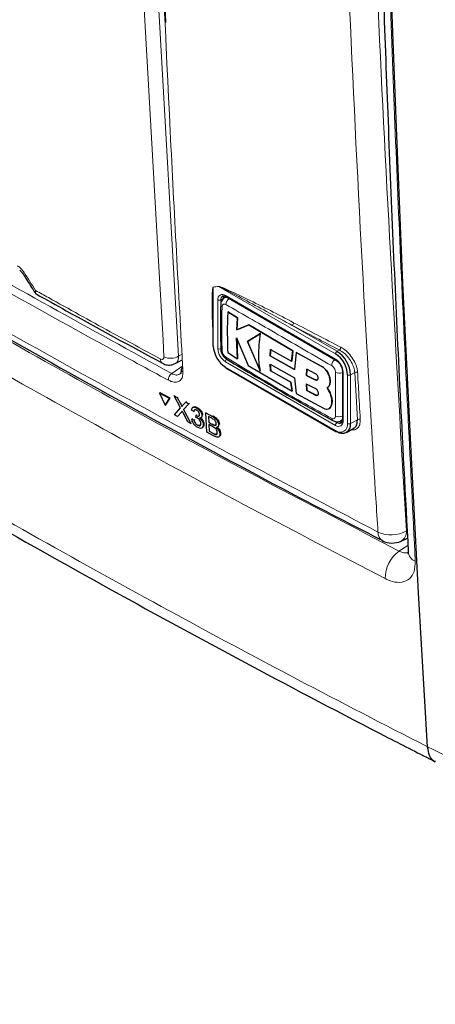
# Paper-space layout 'Blatt2' of a CAD drawing. Header units: millimetres. Extents: x 5 to 418, y 2 to 292.
# Tile 4 of 77: x 87 to 103, y 103 to 140. Entities that reach past the tile are written whole.
import ezdxf

# ---------------------------------------------------------------- set-up
doc = ezdxf.new("R2010")
doc.units = ezdxf.units.MM

psp = doc.layouts.new('Blatt2')

# ---------------------------------------------------------------- linework, layer by layer
at = {"color": 7, "linetype": 'Continuous', "lineweight": 18}
for p, q in [((92.433, 140.817), (93.213, 127.087)), ((94.709, 129.704), (94.514, 129.672)), ((94.514, 129.672), (94.514, 127.465)), ((99.096, 127.171), (94.709, 129.704)), ((94.882, 129.245), (94.797, 129.196)), ((94.966, 129.359), (99.096, 126.975)), ((94.684, 127.367), (94.684, 129.196)), ((94.797, 129.196), (94.797, 127.367)), ((97.473, 128.239), (99.153, 127.269)), ((93.213, 127.087), (93.344, 127.158)), ((99.153, 127.269), (99.24, 127.32)), ((92.952, 126.436), (93.365, 126.726)), ((99.096, 124.493), (94.966, 126.877)), ((94.966, 126.681), (99.096, 124.297)), ((98.573, 126.706), (98.575, 126.707)), ((99.379, 126.486), (99.379, 124.657)), ((99.549, 124.559), (99.549, 126.388)), ((99.816, 126.477), (99.662, 126.388)), ((99.662, 126.388), (99.662, 124.559)), ((99.915, 124.705), (99.816, 126.477)), ((98.336, 126.202), (98.339, 126.203)), ((98.345, 125.63), (98.348, 125.632)), ((93.292, 125.287), (93.319, 125.306)), ((93.318, 124.991), (93.344, 125.009)), ((94.481, 124.826), (94.507, 124.845)), ((94.48, 124.53), (94.507, 124.548)), ((99.055, 124.648), (99.153, 124.591)), ((99.237, 124.64), (99.153, 124.591)), ((99.662, 124.559), (99.915, 124.705)), ((94.52, 124.185), (94.546, 124.203)), ((101.477, 119.779), (101.814, 119.987))]:
    psp.add_line(p, q, dxfattribs=at)
at = {"color": 7, "linetype": 'Continuous', "lineweight": 25}
for p, q in [((94.993, 129.314), (94.932, 129.279)), ((94.983, 129.323), (99.113, 126.939)), ((94.49, 128.723), (94.49, 127.498)), ((95.055, 128.749), (95.058, 128.751)), ((95.422, 128.519), (95.055, 128.749)), ((95.058, 128.751), (95.425, 128.521)), ((95.395, 128.075), (95.422, 128.519)), ((95.425, 128.521), (95.398, 128.077)), ((95.422, 128.519), (95.425, 128.521)), ((95.842, 128.259), (95.395, 128.075)), ((95.398, 128.077), (95.845, 128.261)), ((95.842, 128.259), (95.845, 128.261)), ((97.499, 127.288), (95.842, 128.259)), ((95.845, 128.261), (97.502, 127.289)), ((95.387, 127.769), (95.827, 126.738)), ((95.422, 126.99), (95.387, 127.769)), ((95.39, 127.771), (95.424, 126.991)), ((95.395, 128.075), (95.398, 128.077)), ((96.28, 127.937), (95.793, 127.64)), ((95.796, 127.642), (96.283, 127.938)), ((95.793, 127.64), (95.796, 127.642)), ((95.793, 127.64), (96.275, 126.526)), ((96.278, 126.527), (95.796, 127.642)), ((95.055, 127.219), (95.422, 126.99)), ((96.643, 127.1), (96.663, 127.343)), ((96.643, 127.1), (96.646, 127.102)), ((97.561, 126.589), (96.643, 127.1)), ((96.665, 127.344), (96.646, 127.102)), ((96.646, 127.102), (97.564, 126.591)), ((96.663, 127.343), (97.452, 126.898)), ((97.452, 126.898), (97.499, 127.288)), ((97.502, 127.289), (97.455, 126.899)), ((97.499, 127.288), (97.502, 127.289)), ((97.622, 127.219), (97.561, 126.589)), ((97.622, 127.219), (97.625, 127.221)), ((98.573, 126.706), (97.622, 127.219)), ((97.625, 127.221), (98.575, 126.707)), ((93.086, 126.811), (93.354, 126.955)), ((95.422, 126.99), (95.424, 126.991)), ((95.827, 126.738), (97.466, 125.775)), ((96.642, 126.783), (97.56, 126.272)), ((96.662, 126.538), (96.642, 126.783)), ((96.645, 126.784), (96.665, 126.54)), ((97.452, 126.898), (97.455, 126.899)), ((94.983, 126.644), (99.113, 124.261)), ((96.662, 126.538), (96.665, 126.54)), ((97.419, 126.111), (96.662, 126.538)), ((96.665, 126.54), (97.422, 126.112)), ((98.023, 126.595), (98.011, 126.364)), ((98.011, 126.364), (98.013, 126.365)), ((98.011, 126.364), (98.336, 126.202)), ((98.013, 126.365), (98.026, 126.597)), ((98.339, 126.203), (98.013, 126.365)), ((98.345, 126.431), (98.023, 126.595)), ((99.355, 126.518), (99.355, 124.689)), ((97.419, 126.111), (97.422, 126.112)), ((97.466, 125.775), (97.419, 126.111)), ((97.422, 126.112), (97.469, 125.777)), ((97.56, 126.272), (97.621, 125.689)), ((98.009, 126.042), (98.023, 125.794)), ((98.335, 125.88), (98.009, 126.042)), ((98.026, 125.795), (98.012, 126.044)), ((98.893, 126.157), (98.896, 126.158)), ((92.496, 125.694), (92.523, 125.713)), ((92.496, 125.694), (92.702, 125.248)), ((92.868, 125.494), (92.496, 125.694)), ((92.895, 125.514), (92.523, 125.713)), ((93.05, 125.595), (93.077, 125.614)), ((93.284, 125.145), (93.05, 125.595)), ((93.05, 125.595), (93.164, 125.533)), ((93.164, 125.533), (93.191, 125.552)), ((97.466, 125.775), (97.469, 125.777)), ((97.621, 125.689), (98.642, 125.139)), ((98.023, 125.794), (98.026, 125.795)), ((98.023, 125.794), (98.345, 125.63)), ((98.348, 125.632), (98.026, 125.795)), ((98.888, 125.708), (98.781, 125.902)), ((98.782, 125.902), (98.784, 125.904)), ((98.783, 125.903), (98.891, 125.709)), ((98.888, 125.708), (98.891, 125.709)), ((92.702, 125.248), (92.868, 125.494)), ((92.702, 125.248), (92.729, 125.267)), ((92.729, 125.267), (92.895, 125.514)), ((92.868, 125.494), (92.895, 125.514)), ((93.164, 125.533), (93.292, 125.287)), ((93.371, 125.244), (93.478, 125.365)), ((93.594, 125.303), (93.399, 125.082)), ((93.478, 125.365), (93.504, 125.383)), ((93.478, 125.365), (93.594, 125.303)), ((93.594, 125.303), (93.62, 125.321)), ((93.766, 125.179), (93.736, 125.159)), ((98.92, 125.196), (98.923, 125.197)), ((93.057, 124.89), (93.284, 125.145)), ((93.173, 124.827), (93.057, 124.89)), ((93.318, 124.991), (93.173, 124.827)), ((93.173, 124.827), (93.2, 124.846)), ((93.556, 124.622), (93.377, 124.966)), ((93.399, 125.082), (93.425, 125.101)), ((93.399, 125.082), (93.67, 124.56)), ((93.782, 125.012), (93.695, 125.068)), ((93.782, 125.012), (93.808, 125.031)), ((93.861, 124.79), (93.865, 124.869)), ((93.865, 124.869), (93.891, 124.887)), ((93.878, 124.861), (93.904, 124.879)), ((93.882, 125.148), (93.908, 125.166)), ((94.084, 124.861), (94.11, 124.879)), ((94.229, 124.961), (94.255, 124.98)), ((94.27, 124.238), (94.229, 124.961)), ((94.229, 124.961), (94.481, 124.826)), ((94.457, 124.758), (94.328, 124.827)), ((94.328, 124.827), (94.341, 124.604)), ((98.855, 125.121), (98.858, 125.122)), ((93.67, 124.56), (93.556, 124.622)), ((93.67, 124.56), (93.696, 124.579)), ((93.707, 124.729), (93.733, 124.748)), ((93.707, 124.729), (93.792, 124.692)), ((93.792, 124.692), (93.818, 124.711)), ((93.926, 124.495), (93.952, 124.513)), ((94.051, 124.777), (94.08, 124.797)), ((94.137, 124.52), (94.163, 124.539)), ((94.341, 124.604), (94.368, 124.623)), ((94.341, 124.604), (94.48, 124.53)), ((94.494, 124.441), (94.346, 124.521)), ((94.346, 124.521), (94.36, 124.27)), ((94.56, 124.495), (94.587, 124.513)), ((94.678, 124.429), (94.708, 124.45)), ((94.714, 124.519), (94.741, 124.538)), ((99.292, 124.667), (99.353, 124.702)), ((94.089, 124.397), (94.119, 124.417)), ((94.523, 124.102), (94.27, 124.238)), ((94.36, 124.27), (94.387, 124.289)), ((94.36, 124.27), (94.52, 124.185)), ((94.577, 124.157), (94.604, 124.176)), ((94.715, 124.059), (94.745, 124.08)), ((94.759, 124.176), (94.786, 124.195)), ((99.512, 124.229), (99.781, 124.384)), ((101.555, 120.152), (101.8, 120.265)), ((102.551, 112.437), (102.551, 112.437))]:
    psp.add_line(p, q, dxfattribs=at)
at = {"color": 7, "linetype": 'Continuous', "lineweight": 25, "flags": 128}
psp.add_lwpolyline([(102.551, 112.437), (102.214, 118.215), (101.906, 124.013), (101.627, 129.829), (101.379, 135.665), (101.16, 141.519), (100.97, 147.391), (100.81, 153.282), (100.68, 159.191)], dxfattribs=at)
at = {"color": 7, "linetype": 'Continuous', "lineweight": 18, "flags": 128}
psp.add_lwpolyline([(92.663, 127.064), (92.627, 127.696), (92.484, 130.224), (91.883, 140.794)], dxfattribs=at)
at = {"color": 7, "linetype": 'Continuous', "lineweight": 18}
for centre, radius, start, end in [((87.319, 130.354), 0.163, 284.6474, 308.0898), ((94.427, 129.636), 0.0945, 22.6547, 26.0853), ((94.622, 129.667), 0.0947, 22.968, 26.4077), ((94.856, 129.224), 0.175, 50.7967, 189.214), ((94.958, 129.212), 0.162, 127.2774, 185.4814), ((95.005, 129.355), 0.0384, 172.7442, 235.9436), ((95.294, 128.998), 0.308, 125.9035, 175.5826), ((94.74, 129.305), 0.123, 242.6097, 297.3903), ((94.886, 129.025), 0.0966, 185.4722, 243.6168), ((97.399, 128.343), 0.127, 305.3773, 359.8199), ((283.511, 483.858), 401.341, 242.38409, 242.66853), ((283.527, 483.889), 401.26, 242.38409, 242.66853), ((99.165, 127.424), 0.128, 305.7475, 359.8464), ((92.916, 127.596), 0.589, 244.5222, 300.2404), ((95.298, 127.395), 0.615, 182.6055, 237.3945), ((94.74, 127.476), 0.123, 242.6097, 297.3903), ((95.288, 127.389), 0.492, 182.6055, 237.3945), ((95.084, 127.044), 0.0977, 176.9635, 235.5577), ((99.219, 127.166), 0.123, 122.6055, 177.3945), ((92.712, 126.977), 0.187, 177.5069, 235.7509), ((95.089, 126.872), 0.123, 122.6055, 177.3945), ((99.271, 126.71), 0.319, 128.0586, 175.907), ((98.765, 126.458), 0.615, 2.6055, 57.3945), ((99.134, 126.971), 0.0383, 172.7016, 236.3692), ((93.143, 126.185), 0.315, 127.3228, 179.8962), ((93.417, 126.6), 0.107, 187.5586, 246.6459), ((99.236, 126.77), 0.32, 244.0544, 291.9319), ((99.395, 126.522), 0.0403, 185.8575, 245.6111), ((99.605, 126.497), 0.123, 242.6097, 297.3903), ((99.876, 126.375), 0.118, 65.2349, 120.7657), ((99.229, 125.121), 0.308, 244.3934, 294.19), ((99.049, 124.754), 0.0966, 176.4645, 234.4831), ((99.206, 124.629), 0.175, 230.7967, 9.214), ((99.219, 124.488), 0.123, 122.6055, 177.3945), ((99.273, 124.514), 0.279, 230.7967, 9.214), ((99.245, 124.712), 0.152, 232.5875, 297.5638), ((99.395, 124.693), 0.0402, 185.6948, 245.6253), ((99.605, 124.668), 0.123, 242.6097, 297.3903), ((99.975, 124.603), 0.118, 65.253, 120.867), ((99.134, 124.292), 0.0384, 172.7442, 235.9436), ((101.044, 120.467), 0.355, 176.4011, 238.8326), ((101.177, 121.568), 1.184, 245.6558, 299.1837), ((101.354, 120.5), 0.402, 299.9621, 4.9775), ((102.244, 118.744), 1.287, 126.5586, 179.9326), ((102.232, 119.789), 0.416, 185.8063, 249.9083)]:
    psp.add_arc(centre, radius, start, end, dxfattribs=at)
at = {"color": 7, "linetype": 'Continuous', "lineweight": 25}
for centre, radius, start, end in [((95.079, 129.253), 0.198, 150.6194, 182.409), ((94.531, 127.502), 0.0402, 185.6948, 245.6253), ((95.496, 127.51), 0.984, 182.6055, 237.3945), ((94.886, 127.385), 0.0971, 183.0553, 243.1911), ((98.566, 126.343), 0.984, 2.6055, 57.3945), ((98.556, 126.337), 1.106, 2.6055, 57.3945), ((93.416, 126.585), 0.104, 117.6139, 179.3631), ((95.005, 126.676), 0.0384, 172.7442, 235.9436), ((99.351, 124.508), 0.314, 230.7967, 9.214), ((99.343, 124.807), 0.198, 237.5906, 269.4202), ((99.129, 124.297), 0.0402, 245.6929, 305.6176), ((101.219, 120.878), 0.8, 242.6929, 294.8105)]:
    psp.add_arc(centre, radius, start, end, dxfattribs=at)
at = {"color": 7, "linetype": 'Continuous', "lineweight": 18}
for points, knots in [([(91.904, 162.66), (91.907, 162.553), (91.92, 162.016), (91.977, 159.765), (92.231, 150.776), (92.679, 139.239), (93.211, 129.503), (93.375, 126.502)], [0, 0, 0, 0, 0.008809, 0.044043, 0.184982, 0.748766, 1, 1, 1, 1]), ([(100.689, 120.49), (100.662, 120.91), (100.529, 123.014), (100.001, 131.866), (99.385, 144.582), (99.063, 155.72), (98.939, 159.995)], [0, 0, 0, 0, 0.032288, 0.161438, 0.678067, 1, 1, 1, 1]), ([(100.006, 160.015), (100.205, 153.384), (100.604, 140.118), (101.371, 127.063), (101.755, 120.535)], [0, 0, 0, 0, 0.4999, 1, 1, 1, 1]), ([(100.647, 159.208), (100.791, 153.071), (101.021, 143.313), (101.547, 130.071), (101.908, 122.956), (102.089, 119.398)], [0, 0, 0, 0, 0.458837, 0.729403, 1, 1, 1, 1]), ([(67.976, 139.374), (68.331, 139.146), (70.105, 138.003), (74.775, 135.057), (82.156, 130.616), (91.259, 125.445), (97.558, 122.135), (100.689, 120.49)], [0, 0, 0, 0, 0.034566, 0.172836, 0.449402, 0.726264, 1, 1, 1, 1]), ([(68.315, 138.923), (70.543, 137.495), (74.998, 134.638), (82.727, 129.996), (91.487, 124.997), (98.147, 121.518), (101.477, 119.779)], [0, 0, 0, 0, 0.212593, 0.425319, 0.712659, 1, 1, 1, 1]), ([(100.957, 118.746), (97.62, 120.489), (90.946, 123.975), (82.17, 128.983), (74.426, 133.634), (69.962, 136.496), (67.729, 137.928)], [0, 0, 0, 0, 0.287342, 0.574681, 0.787274, 1, 1, 1, 1]), ([(75.105, 136.739), (78.007, 134.975), (83.814, 131.444), (89.905, 128.106), (92.952, 126.436)], [0, 0, 0, 0, 0.499744, 1, 1, 1, 1]), ([(92.828, 126.186), (92.731, 126.238), (92.245, 126.5), (90.208, 127.604), (86.266, 129.79), (80.776, 132.95), (76.907, 135.313), (74.972, 136.494)], [0, 0, 0, 0, 0.015838, 0.079188, 0.332598, 0.666223, 1, 1, 1, 1]), ([(66.09, 133.553), (67.126, 132.876), (70.403, 130.735), (76.059, 127.197), (83.914, 122.512), (92.709, 117.566), (99.276, 114.107), (102.551, 112.437), (102.551, 112.437)], [0, 0, 0, 0, 0.090904, 0.287602, 0.484428, 0.746618, 1, 1, 1, 1, 1]), ([(87.169, 130.474), (87.208, 130.448), (87.286, 130.397), (87.369, 130.301), (87.409, 130.241), (87.419, 130.226)], [0, 0, 0, 0, 0.428233, 0.856338, 1, 1, 1, 1]), ([(87.419, 130.226), (87.562, 130.002), (87.706, 129.776), (87.851, 129.551), (87.851, 129.55)], [0, 0, 0, 0, 0.996046, 1, 1, 1, 1]), ([(94.49, 128.116), (94.48, 128.37), (94.465, 128.738), (94.464, 129.166), (94.469, 129.384), (94.476, 129.514), (94.484, 129.59), (94.492, 129.638), (94.499, 129.666), (94.508, 129.677), (94.511, 129.677), (94.512, 129.677)], [0, 0, 0, 0, 0.4704847, 0.6829675, 0.8122377, 0.8903355, 0.9372141, 0.9651786, 0.9932681, 0.9983994, 1, 1, 1, 1]), ([(94.514, 129.672), (94.514, 129.672), (94.512, 129.67), (94.507, 129.656), (94.504, 129.626), (94.501, 129.586), (94.5, 129.558), (94.499, 129.546)], [0, 0, 0, 0, 0.01396, 0.065643, 0.386149, 0.715033, 1, 1, 1, 1]), ([(94.512, 129.677), (94.543, 129.682), (94.608, 129.693), (94.673, 129.704), (94.706, 129.709)], [0, 0, 0, 0, 0.488773, 1, 1, 1, 1]), ([(94.706, 129.709), (94.726, 129.705), (94.809, 129.689), (95.173, 129.518), (96.086, 129.092), (96.944, 128.646), (97.526, 128.343)], [0, 0, 0, 0, 0.021746, 0.094659, 0.385877, 1, 1, 1, 1]), ([(97.473, 128.239), (96.904, 128.551), (96.066, 129.011), (95.167, 129.478), (94.812, 129.664), (94.728, 129.697), (94.709, 129.704)], [0, 0, 0, 0, 0.614896, 0.90624, 0.97887, 1, 1, 1, 1]), ([(87.851, 129.55), (87.851, 129.549), (87.85, 129.548), (87.848, 129.544), (87.843, 129.535), (87.833, 129.511), (87.822, 129.48), (87.831, 129.469), (87.836, 129.463)], [0, 0, 0, 0, 0.0118657, 0.0363019, 0.0924861, 0.2369692, 0.6351792, 1, 1, 1, 1]), ([(87.851, 129.55), (87.851, 129.549), (87.85, 129.547), (87.849, 129.543), (87.846, 129.532), (87.84, 129.504), (87.838, 129.455), (87.858, 129.435), (87.87, 129.422)], [0, 0, 0, 0, 0.00947, 0.02898, 0.07383, 0.189166, 0.507065, 1, 1, 1, 1]), ([(87.851, 129.55), (88.011, 129.461), (88.938, 128.943), (90.492, 128.086), (91.898, 127.324), (92.525, 126.985)], [0, 0, 0, 0, 0.10352, 0.599934, 1, 1, 1, 1]), ([(94.934, 129.274), (94.941, 129.28), (94.967, 129.301), (95.005, 129.297), (95.033, 129.294)], [0, 0, 0, 0, 0.262062, 1, 1, 1, 1]), ([(94.843, 128.938), (94.837, 128.725), (94.821, 128.179), (94.834, 127.632), (94.843, 127.298)], [0, 0, 0, 0, 0.389865, 1, 1, 1, 1]), ([(94.987, 129.022), (94.971, 129.029), (94.94, 129.043), (94.897, 129.039), (94.864, 129.016), (94.846, 128.98), (94.844, 128.95), (94.843, 128.938)], [0, 0, 0, 0, 0.2133956, 0.4285916, 0.6443189, 0.8592682, 1, 1, 1, 1]), ([(98.952, 126.732), (98.282, 127.122), (96.942, 127.901), (95.639, 128.648), (94.987, 129.022)], [0, 0, 0, 0, 0.499896, 1, 1, 1, 1]), ([(96.816, 128.265), (96.907, 128.21), (97.089, 128.102), (97.276, 127.997), (97.37, 127.945)], [0, 0, 0, 0, 0.499979, 1, 1, 1, 1]), ([(99.294, 127.424), (99.361, 127.382), (99.496, 127.298), (99.681, 127.097), (99.825, 126.866), (99.906, 126.651), (99.92, 126.53), (99.925, 126.482)], [0, 0, 0, 0, 0.214859, 0.429705, 0.645015, 0.860585, 1, 1, 1, 1]), ([(92.525, 126.985), (92.536, 126.98), (92.563, 126.967), (92.603, 126.964), (92.639, 126.98), (92.661, 127.014), (92.662, 127.047), (92.663, 127.064)], [0, 0, 0, 0, 0.142449, 0.356185, 0.570421, 0.785249, 1, 1, 1, 1]), ([(93.213, 127.087), (93.208, 127.036), (93.199, 126.933), (93.147, 126.842), (93.096, 126.823), (93.082, 126.818)], [0, 0, 0, 0, 0.4193062, 0.8392127, 1, 1, 1, 1]), ([(94.843, 127.298), (94.845, 127.279), (94.849, 127.24), (94.874, 127.176), (94.911, 127.118), (94.951, 127.074), (94.977, 127.056), (94.987, 127.049)], [0, 0, 0, 0, 0.213847, 0.429203, 0.644917, 0.859644, 1, 1, 1, 1]), ([(94.987, 127.049), (95.638, 126.649), (96.942, 125.849), (98.282, 125.123), (98.952, 124.76)], [0, 0, 0, 0, 0.499895, 1, 1, 1, 1]), ([(99.816, 126.477), (99.811, 126.519), (99.798, 126.628), (99.723, 126.82), (99.592, 127.027), (99.424, 127.208), (99.302, 127.283), (99.24, 127.32)], [0, 0, 0, 0, 0.139387, 0.354958, 0.570297, 0.785163, 1, 1, 1, 1]), ([(99.096, 126.483), (99.095, 126.502), (99.091, 126.542), (99.067, 126.606), (99.03, 126.664), (98.99, 126.708), (98.963, 126.725), (98.952, 126.732)], [0, 0, 0, 0, 0.213843, 0.4292, 0.644916, 0.859644, 1, 1, 1, 1]), ([(93.375, 126.502), (93.373, 126.435), (93.368, 126.3), (93.278, 126.165), (93.138, 126.102), (92.978, 126.115), (92.87, 126.166), (92.828, 126.186)], [0, 0, 0, 0, 0.214932, 0.429877, 0.644876, 0.859886, 1, 1, 1, 1]), ([(92.952, 126.436), (92.984, 126.422), (93.065, 126.384), (93.179, 126.372), (93.238, 126.406), (93.264, 126.422)], [0, 0, 0, 0, 0.2666177, 0.675803, 1, 1, 1, 1]), ([(99.096, 124.843), (99.097, 125.053), (99.097, 125.59), (99.097, 126.145), (99.096, 126.483)], [0, 0, 0, 0, 0.389866, 1, 1, 1, 1]), ([(99.925, 126.482), (99.928, 126.44), (99.939, 126.23), (99.972, 125.639), (100.003, 125.09), (100.024, 124.71)], [0, 0, 0, 0, 0.071295, 0.356473, 1, 1, 1, 1]), ([(98.952, 124.76), (98.968, 124.753), (99.001, 124.739), (99.044, 124.743), (99.076, 124.766), (99.094, 124.802), (99.095, 124.831), (99.096, 124.843)], [0, 0, 0, 0, 0.213395, 0.42859, 0.644316, 0.859265, 1, 1, 1, 1]), ([(99.355, 124.756), (99.349, 124.736), (99.336, 124.696), (99.305, 124.679), (99.289, 124.671)], [0, 0, 0, 0, 0.501492, 1, 1, 1, 1]), ([(100.024, 124.71), (100.022, 124.643), (100.017, 124.507), (99.924, 124.374), (99.807, 124.309), (99.713, 124.322), (99.681, 124.326)], [0, 0, 0, 0, 0.284595, 0.569208, 0.853206, 1, 1, 1, 1]), ([(101.477, 119.779), (101.523, 119.761), (101.636, 119.716), (101.758, 119.697), (101.81, 119.723), (101.816, 119.726)], [0, 0, 0, 0, 0.371268, 0.930192, 1, 1, 1, 1]), ([(102.089, 119.398), (102.083, 119.263), (102.072, 118.992), (101.886, 118.718), (101.597, 118.588), (101.267, 118.608), (101.045, 118.707), (100.957, 118.746)], [0, 0, 0, 0, 0.214439, 0.428949, 0.643338, 0.857735, 1, 1, 1, 1]), ([(102.551, 112.437), (102.551, 112.437), (104.708, 111.383), (108.96, 109.214), (114.59, 106.092), (119.534, 103.141), (122.97, 100.962), (124.912, 99.666), (125.46, 99.3)], [0, 0, 0, 0, 0.000001, 0.261989, 0.525925, 0.724078, 0.922232, 1, 1, 1, 1])]:
    psp.add_open_spline(points, degree=3, knots=knots, dxfattribs=at)
at = {"color": 7, "linetype": 'Continuous', "lineweight": 25}
for points, knots in [([(100.386, 159.584), (100.421, 157.777), (100.517, 152.839), (100.737, 144.844), (101.073, 135.455), (101.431, 127.099), (101.715, 121.829), (101.827, 119.746)], [0, 0, 0, 0, 0.134658, 0.368046, 0.598741, 0.841395, 1, 1, 1, 1]), ([(92.735, 139.606), (92.64, 141.281), (92.541, 143.022), (92.484, 144.789), (92.482, 144.856)], [0, 0, 0, 0, 0.962321, 1, 1, 1, 1]), ([(68.143, 139.054), (68.218, 139.006), (69.839, 137.94), (73.095, 135.9), (77.913, 132.939), (82.825, 130.034), (87.814, 127.178), (92.892, 124.374), (97.24, 122.038), (99.929, 120.655), (100.865, 120.174)], [0, 0, 0, 0, 0.007316, 0.159791, 0.31208, 0.464128, 0.615833, 0.767297, 0.919011, 1, 1, 1, 1]), ([(66.371, 132.99), (67.802, 132.059), (70.855, 130.07), (75.591, 127.112), (80.56, 124.111), (85.571, 121.19), (90.671, 118.319), (95.838, 115.513), (99.906, 113.372), (102.25, 112.177), (102.838, 111.877)], [0, 0, 0, 0, 0.125337, 0.267448, 0.405124, 0.542904, 0.680747, 0.818531, 0.954495, 1, 1, 1, 1]), ([(87.253, 130.31), (87.254, 130.31), (87.256, 130.308), (87.277, 130.294), (87.305, 130.267), (87.336, 130.233), (87.352, 130.207), (87.359, 130.196)], [0, 0, 0, 0, 0.088719, 0.325385, 0.55699, 0.815514, 1, 1, 1, 1]), ([(87.36, 130.197), (87.402, 130.131), (87.559, 129.885), (87.716, 129.639), (87.83, 129.46)], [0, 0, 0, 0, 0.269026, 1, 1, 1, 1]), ([(87.833, 129.461), (87.84, 129.449), (87.85, 129.432), (87.867, 129.426), (87.872, 129.424)], [0, 0, 0, 0, 0.710226, 1, 1, 1, 1]), ([(87.87, 129.422), (88.247, 129.212), (89.814, 128.338), (91.402, 127.476), (92.608, 126.822)], [0, 0, 0, 0, 0.240444, 1, 1, 1, 1]), ([(94.499, 129.546), (94.498, 129.534), (94.496, 129.481), (94.493, 129.358), (94.49, 129.131), (94.489, 128.913), (94.492, 128.764), (94.493, 128.731)], [0, 0, 0, 0, 0.045133, 0.20009, 0.457234, 0.880512, 1, 1, 1, 1]), ([(94.934, 129.274), (94.911, 129.261), (94.86, 129.23), (94.813, 129.147), (94.788, 129.073), (94.793, 129.027), (94.794, 129.016)], [0, 0, 0, 0, 0.25057, 0.570583, 0.893508, 1, 1, 1, 1]), ([(94.863, 129.339), (94.869, 129.343), (94.884, 129.354), (94.927, 129.351), (94.967, 129.331), (94.983, 129.323)], [0, 0, 0, 0, 0.290447, 0.725469, 1, 1, 1, 1]), ([(94.79, 129.017), (94.788, 128.883), (94.778, 128.331), (94.787, 127.79), (94.794, 127.38)], [0, 0, 0, 0, 0.243253, 1, 1, 1, 1]), ([(95.055, 128.749), (95.048, 128.544), (95.029, 128.023), (95.045, 127.523), (95.055, 127.219)], [0, 0, 0, 0, 0.394461, 1, 1, 1, 1]), ([(96.275, 126.526), (96.249, 126.711), (96.19, 127.146), (96.247, 127.649), (96.28, 127.937)], [0, 0, 0, 0, 0.427265, 1, 1, 1, 1]), ([(94.794, 127.376), (94.794, 127.356), (94.792, 127.29), (94.835, 127.176), (94.914, 127.047), (94.992, 126.993), (95.029, 126.967)], [0, 0, 0, 0, 0.127304, 0.412419, 0.716981, 1, 1, 1, 1]), ([(92.61, 126.827), (92.624, 126.817), (92.689, 126.774), (92.824, 126.75), (92.978, 126.756), (93.055, 126.802), (93.082, 126.818)], [0, 0, 0, 0, 0.10436, 0.466054, 0.813221, 1, 1, 1, 1]), ([(95.031, 126.965), (95.384, 126.753), (96.623, 126.009), (97.952, 125.248), (98.937, 124.707), (98.995, 124.675)], [0, 0, 0, 0, 0.272448, 0.957166, 1, 1, 1, 1]), ([(98.893, 126.157), (98.89, 126.2), (98.884, 126.287), (98.83, 126.429), (98.749, 126.558), (98.658, 126.653), (98.597, 126.691), (98.573, 126.706)], [0, 0, 0, 0, 0.214509, 0.429016, 0.643582, 0.858182, 1, 1, 1, 1]), ([(98.575, 126.707), (98.612, 126.683), (98.686, 126.635), (98.782, 126.518), (98.854, 126.383), (98.892, 126.258), (98.894, 126.187), (98.896, 126.158)], [0, 0, 0, 0, 0.214477, 0.42895, 0.643502, 0.858104, 1, 1, 1, 1]), ([(99.113, 126.939), (99.134, 126.924), (99.182, 126.892), (99.254, 126.809), (99.315, 126.704), (99.35, 126.599), (99.354, 126.543), (99.355, 126.518)], [0, 0, 0, 0, 0.178594, 0.391157, 0.611318, 0.832978, 1, 1, 1, 1]), ([(93.311, 126.586), (93.311, 126.584), (93.319, 126.532), (93.3, 126.461), (93.284, 126.426), (93.269, 126.421), (93.265, 126.42)], [0, 0, 0, 0, 0.019853, 0.429805, 0.849694, 1, 1, 1, 1]), ([(98.336, 126.202), (98.348, 126.197), (98.371, 126.188), (98.403, 126.192), (98.428, 126.21), (98.443, 126.239), (98.446, 126.278), (98.437, 126.32), (98.418, 126.363), (98.39, 126.4), (98.364, 126.421), (98.349, 126.43), (98.345, 126.431)], [0, 0, 0, 0, 0.107912, 0.215822, 0.323761, 0.431549, 0.539075, 0.646322, 0.753351, 0.860271, 0.967232, 1, 1, 1, 1]), ([(98.414, 126.2), (98.413, 126.2), (98.406, 126.193), (98.384, 126.191), (98.358, 126.195), (98.342, 126.202), (98.339, 126.203)], [0, 0, 0, 0, 0.001594, 0.431502, 0.862221, 1, 1, 1, 1]), ([(98.781, 125.902), (98.807, 125.923), (98.861, 125.966), (98.892, 126.063), (98.892, 126.132), (98.893, 126.157)], [0, 0, 0, 0, 0.392094, 0.784219, 1, 1, 1, 1]), ([(98.896, 126.158), (98.893, 126.114), (98.889, 126.027), (98.842, 125.944), (98.799, 125.914), (98.783, 125.903)], [0, 0, 0, 0, 0.391291, 0.782566, 1, 1, 1, 1]), ([(98.345, 125.63), (98.358, 125.625), (98.385, 125.614), (98.419, 125.618), (98.444, 125.636), (98.458, 125.667), (98.459, 125.709), (98.446, 125.756), (98.422, 125.803), (98.388, 125.844), (98.357, 125.869), (98.339, 125.878), (98.335, 125.88)], [0, 0, 0, 0, 0.107231, 0.21447, 0.32152, 0.428467, 0.535455, 0.642599, 0.74998, 0.857627, 0.96549, 1, 1, 1, 1]), ([(98.43, 125.626), (98.429, 125.626), (98.422, 125.618), (98.398, 125.617), (98.369, 125.622), (98.352, 125.63), (98.348, 125.632)], [0, 0, 0, 0, 0.012534, 0.440499, 0.868654, 1, 1, 1, 1]), ([(98.92, 125.196), (98.937, 125.242), (98.972, 125.335), (98.96, 125.52), (98.911, 125.646), (98.888, 125.708)], [0, 0, 0, 0, 0.340601, 0.681211, 1, 1, 1, 1]), ([(98.891, 125.709), (98.916, 125.644), (98.965, 125.512), (98.974, 125.329), (98.939, 125.24), (98.923, 125.197)], [0, 0, 0, 0, 0.340679, 0.681373, 1, 1, 1, 1]), ([(93.292, 125.287), (93.301, 125.271), (93.312, 125.248), (93.326, 125.218), (93.33, 125.206), (93.331, 125.199)], [0, 0, 0, 0, 0.561277, 0.781763, 1, 1, 1, 1]), ([(93.331, 125.199), (93.339, 125.208), (93.352, 125.223), (93.365, 125.238), (93.371, 125.244)], [0, 0, 0, 0, 0.56, 1, 1, 1, 1]), ([(93.695, 125.068), (93.7, 125.093), (93.71, 125.142), (93.758, 125.177), (93.819, 125.177), (93.861, 125.158), (93.882, 125.148)], [0, 0, 0, 0, 0.280253, 0.559523, 0.779592, 1, 1, 1, 1]), ([(93.77, 125.175), (93.777, 125.182), (93.796, 125.199), (93.846, 125.195), (93.888, 125.176), (93.909, 125.167)], [0, 0, 0, 0, 0.221141, 0.610272, 1, 1, 1, 1]), ([(98.642, 125.139), (98.676, 125.124), (98.745, 125.094), (98.834, 125.103), (98.892, 125.142), (98.913, 125.182), (98.92, 125.196)], [0, 0, 0, 0, 0.284973, 0.569944, 0.854959, 1, 1, 1, 1]), ([(98.923, 125.197), (98.909, 125.169), (98.893, 125.137), (98.861, 125.127), (98.857, 125.126)], [0, 0, 0, 0, 0.8497104, 1, 1, 1, 1]), ([(93.347, 125.024), (93.341, 125.018), (93.332, 125.007), (93.322, 124.996), (93.318, 124.991)], [0, 0, 0, 0, 0.560002, 1, 1, 1, 1]), ([(93.377, 124.966), (93.371, 124.976), (93.361, 124.996), (93.351, 125.015), (93.347, 125.024)], [0, 0, 0, 0, 0.56, 1, 1, 1, 1]), ([(93.889, 125.063), (93.873, 125.07), (93.842, 125.084), (93.806, 125.075), (93.788, 125.047), (93.784, 125.024), (93.782, 125.012)], [0, 0, 0, 0, 0.280001, 0.559131, 0.77932, 1, 1, 1, 1]), ([(93.865, 124.869), (93.868, 124.867), (93.872, 124.865), (93.876, 124.862), (93.878, 124.861)], [0, 0, 0, 0, 0.560003, 1, 1, 1, 1]), ([(93.878, 124.861), (93.895, 124.854), (93.929, 124.839), (93.971, 124.838), (93.997, 124.862), (93.997, 124.89), (93.998, 124.904)], [0, 0, 0, 0, 0.28068, 0.560951, 0.780057, 1, 1, 1, 1]), ([(93.882, 125.148), (93.909, 125.131), (93.962, 125.096), (94.03, 125.017), (94.073, 124.933), (94.08, 124.885), (94.084, 124.861)], [0, 0, 0, 0, 0.280184, 0.559855, 0.78, 1, 1, 1, 1]), ([(93.998, 124.904), (93.995, 124.921), (93.99, 124.955), (93.959, 125.005), (93.924, 125.042), (93.901, 125.056), (93.889, 125.063)], [0, 0, 0, 0, 0.27946, 0.558952, 0.779255, 1, 1, 1, 1]), ([(93.909, 125.167), (93.936, 125.15), (93.989, 125.115), (94.057, 125.036), (94.1, 124.952), (94.107, 124.904), (94.111, 124.88)], [0, 0, 0, 0, 0.280184, 0.559855, 0.78, 1, 1, 1, 1]), ([(94.084, 124.861), (94.083, 124.845), (94.082, 124.812), (94.056, 124.772), (94.021, 124.769), (94, 124.767)], [0, 0, 0, 0, 0.280496, 0.561003, 1, 1, 1, 1]), ([(94.481, 124.826), (94.511, 124.809), (94.57, 124.775), (94.65, 124.693), (94.701, 124.599), (94.71, 124.545), (94.714, 124.519)], [0, 0, 0, 0, 0.281116, 0.560026, 0.780112, 1, 1, 1, 1]), ([(94.508, 124.845), (94.538, 124.828), (94.597, 124.794), (94.678, 124.712), (94.728, 124.618), (94.737, 124.564), (94.741, 124.538)], [0, 0, 0, 0, 0.281116, 0.560026, 0.780112, 1, 1, 1, 1]), ([(93.928, 124.413), (93.898, 124.431), (93.839, 124.469), (93.768, 124.559), (93.722, 124.65), (93.712, 124.703), (93.707, 124.729)], [0, 0, 0, 0, 0.279911, 0.559249, 0.779476, 1, 1, 1, 1]), ([(93.792, 124.692), (93.798, 124.671), (93.809, 124.629), (93.84, 124.567), (93.883, 124.52), (93.912, 124.503), (93.926, 124.495)], [0, 0, 0, 0, 0.280881, 0.560073, 0.779653, 1, 1, 1, 1]), ([(93.916, 124.77), (93.906, 124.775), (93.887, 124.784), (93.869, 124.788), (93.861, 124.79)], [0, 0, 0, 0, 0.5597721, 1, 1, 1, 1]), ([(94.05, 124.568), (94.047, 124.589), (94.041, 124.631), (94.005, 124.694), (93.961, 124.743), (93.931, 124.761), (93.916, 124.77)], [0, 0, 0, 0, 0.279747, 0.559171, 0.779444, 1, 1, 1, 1]), ([(93.926, 124.495), (93.946, 124.486), (93.985, 124.468), (94.028, 124.484), (94.05, 124.519), (94.05, 124.551), (94.05, 124.568)], [0, 0, 0, 0, 0.279883, 0.558993, 0.779319, 1, 1, 1, 1]), ([(94.137, 124.52), (94.135, 124.488), (94.131, 124.423), (94.074, 124.381), (94.003, 124.378), (93.953, 124.401), (93.928, 124.413)], [0, 0, 0, 0, 0.279401, 0.559064, 0.779378, 1, 1, 1, 1]), ([(93.953, 124.514), (93.973, 124.504), (94.011, 124.487), (94.036, 124.5), (94.048, 124.507)], [0, 0, 0, 0, 0.542426, 1, 1, 1, 1]), ([(94, 124.767), (94.021, 124.749), (94.062, 124.713), (94.107, 124.642), (94.131, 124.576), (94.135, 124.539), (94.137, 124.52)], [0, 0, 0, 0, 0.279807, 0.559185, 0.779408, 1, 1, 1, 1]), ([(94.054, 124.76), (94.066, 124.75), (94.097, 124.721), (94.134, 124.661), (94.158, 124.595), (94.162, 124.558), (94.164, 124.539)], [0, 0, 0, 0, 0.1762557, 0.4958037, 0.7476908, 1, 1, 1, 1]), ([(94.164, 124.539), (94.163, 124.506), (94.162, 124.451), (94.128, 124.431), (94.116, 124.423)], [0, 0, 0, 0, 0.627082, 1, 1, 1, 1]), ([(94.62, 124.561), (94.617, 124.581), (94.612, 124.613), (94.589, 124.657), (94.542, 124.716), (94.494, 124.739), (94.457, 124.758)], [0, 0, 0, 0, 0.249512, 0.375019, 0.500244, 1, 1, 1, 1]), ([(94.48, 124.53), (94.495, 124.521), (94.522, 124.507), (94.549, 124.498), (94.56, 124.495)], [0, 0, 0, 0, 0.560393, 1, 1, 1, 1]), ([(94.664, 124.228), (94.661, 124.25), (94.656, 124.283), (94.632, 124.329), (94.584, 124.392), (94.534, 124.419), (94.494, 124.441)], [0, 0, 0, 0, 0.249802, 0.375546, 0.501154, 1, 1, 1, 1]), ([(94.56, 124.495), (94.571, 124.494), (94.592, 124.491), (94.618, 124.511), (94.619, 124.542), (94.62, 124.561)], [0, 0, 0, 0, 0.280869, 0.561063, 1, 1, 1, 1]), ([(94.588, 124.514), (94.599, 124.512), (94.614, 124.509), (94.624, 124.518), (94.627, 124.521)], [0, 0, 0, 0, 0.692528, 1, 1, 1, 1]), ([(94.714, 124.519), (94.713, 124.501), (94.712, 124.466), (94.683, 124.423), (94.645, 124.42), (94.622, 124.417)], [0, 0, 0, 0, 0.280336, 0.5608003, 1, 1, 1, 1]), ([(98.995, 124.68), (99.014, 124.668), (99.066, 124.636), (99.161, 124.626), (99.246, 124.638), (99.282, 124.664), (99.29, 124.67)], [0, 0, 0, 0, 0.210984, 0.572295, 0.906716, 1, 1, 1, 1]), ([(99.355, 124.689), (99.353, 124.667), (99.349, 124.619), (99.331, 124.586), (99.317, 124.581), (99.312, 124.579)], [0, 0, 0, 0, 0.370052, 0.797059, 1, 1, 1, 1]), ([(99.777, 124.392), (99.791, 124.397), (99.85, 124.42), (99.907, 124.525), (99.912, 124.645), (99.915, 124.705)], [0, 0, 0, 0, 0.141527, 0.570733, 1, 1, 1, 1]), ([(94.52, 124.185), (94.53, 124.179), (94.55, 124.168), (94.569, 124.16), (94.577, 124.157)], [0, 0, 0, 0, 0.560099, 1, 1, 1, 1]), ([(94.759, 124.176), (94.758, 124.153), (94.757, 124.108), (94.728, 124.061), (94.653, 124.037), (94.577, 124.075), (94.523, 124.102)], [0, 0, 0, 0, 0.187143, 0.374319, 0.560786, 1, 1, 1, 1]), ([(94.577, 124.157), (94.592, 124.153), (94.621, 124.145), (94.65, 124.161), (94.664, 124.191), (94.664, 124.216), (94.664, 124.228)], [0, 0, 0, 0, 0.28029, 0.559018, 0.779402, 1, 1, 1, 1]), ([(94.604, 124.176), (94.619, 124.171), (94.644, 124.164), (94.659, 124.175), (94.665, 124.179)], [0, 0, 0, 0, 0.618149, 1, 1, 1, 1]), ([(94.622, 124.417), (94.642, 124.399), (94.682, 124.363), (94.726, 124.295), (94.753, 124.23), (94.757, 124.194), (94.759, 124.176)], [0, 0, 0, 0, 0.280211, 0.55967, 0.779709, 1, 1, 1, 1]), ([(94.678, 124.407), (94.688, 124.398), (94.718, 124.37), (94.753, 124.314), (94.78, 124.249), (94.784, 124.213), (94.786, 124.195)], [0, 0, 0, 0, 0.16189, 0.487287, 0.743497, 1, 1, 1, 1]), ([(94.786, 124.195), (94.785, 124.173), (94.783, 124.128), (94.766, 124.089), (94.747, 124.083), (94.744, 124.083)], [0, 0, 0, 0, 0.467062, 0.934208, 1, 1, 1, 1]), ([(101.816, 119.746), (101.816, 119.712), (101.815, 119.655), (101.817, 119.664), (101.817, 119.667)], [0, 0, 0, 0, 0.607645, 1, 1, 1, 1]), ([(102.846, 111.885), (102.826, 111.89), (102.724, 111.915), (102.605, 112.096), (102.569, 112.323), (102.551, 112.437)], [0, 0, 0, 0, 0.10434, 0.55217, 1, 1, 1, 1])]:
    psp.add_open_spline(points, degree=3, knots=knots, dxfattribs=at)

doc.saveas('drawing.dxf')
